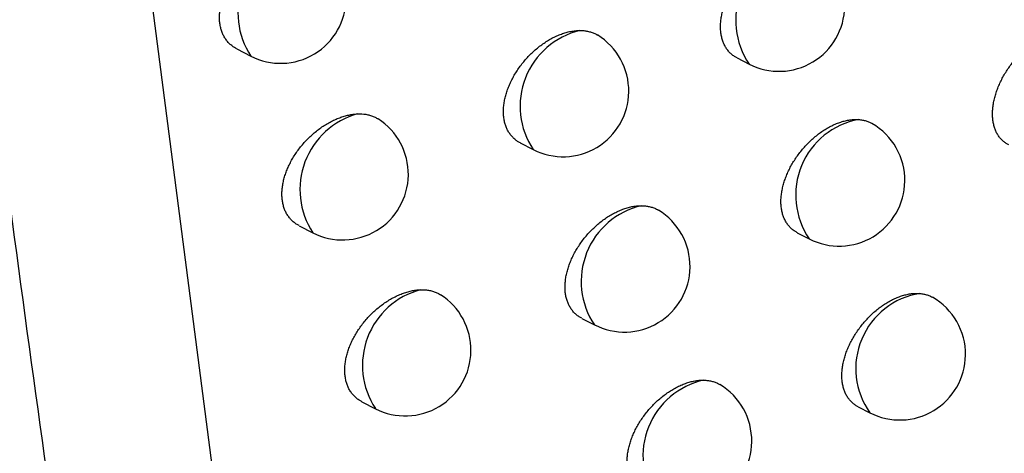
# Model space of a CAD drawing. Header units: millimetres. Extents: x -0.201 to 0.721, y -0.195 to 0.483.
# Tile 94 of 188: x 0.59162 to 0.59912, y -0.16649 to -0.1632. Entities that reach past the tile are written whole.
import ezdxf

# ---------------------------------------------------------------- set-up
doc = ezdxf.new("R2010")
doc.units = ezdxf.units.MM

msp = doc.modelspace()

# ---------------------------------------------------------------- linework, layer by layer
at = {"color": 7, "linetype": 'Continuous', "lineweight": 25}
for p, q in [((0.59232, -0.160702), (0.593176, -0.167312)), ((0.593272, -0.163417), (0.593379, -0.163472)), ((0.597083, -0.163486), (0.597175, -0.163533)), ((0.595432, -0.164133), (0.59553, -0.164183)), ((0.593747, -0.164763), (0.593851, -0.164816)), ((0.597542, -0.164816), (0.597633, -0.164863)), ((0.5959, -0.165468), (0.595997, -0.165517)), ((0.594225, -0.166102), (0.594328, -0.166155)), ((0.598006, -0.166141), (0.598095, -0.166186))]:
    msp.add_line(p, q, dxfattribs=at)
for centre, radius, start, end in [((0.593879, -0.163144), 0.0005980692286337, 105.671198, 213.261874), ((0.597659, -0.163201), 0.0005864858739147, 100.998291, 214.47271), ((0.593606, -0.163027), 0.0005000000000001, 242.880555, 359.210427), ((0.597403, -0.163088), 0.0005000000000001, 242.880555, 359.210427), ((0.596023, -0.163854), 0.0005927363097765, 103.467717, 213.816625), ((0.595758, -0.163738), 0.0005, 359.210427, 58.524899), ((0.595758, -0.163738), 0.0005, 242.880555, 359.210427), ((0.59435, -0.164488), 0.0005970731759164, 105.265092, 213.366564), ((0.594079, -0.164371), 0.0005, 359.210427, 57.241164), ((0.598114, -0.16453), 0.0005846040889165, 100.293166, 214.675658), ((0.597861, -0.164418), 0.0005000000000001, 359.210427, 60.052569), ((0.594079, -0.164371), 0.0005, 242.880555, 359.210427), ((0.597861, -0.164418), 0.0005000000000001, 242.880555, 359.210427), ((0.596487, -0.165187), 0.000591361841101, 102.927853, 213.962027), ((0.596225, -0.165072), 0.0005, 359.210427, 58.824521), ((0.596225, -0.165072), 0.0005, 242.880555, 359.210427), ((0.594825, -0.165826), 0.0005960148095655, 104.835927, 213.477909), ((0.594556, -0.16571), 0.0005, 359.210427, 57.568788), ((0.598566, -0.16585), 0.0005789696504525, 98.97196, 215.464388), ((0.598323, -0.165741), 0.0005, 359.210427, 60.31577), ((0.594556, -0.16571), 0.0005, 242.880555, 359.210427), ((0.598323, -0.165741), 0.0005, 242.880555, 359.210427), ((0.596956, -0.166514), 0.0005898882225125, 102.354716, 214.118509), ((0.596695, -0.1664), 0.0005000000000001, 359.210427, 59.115544), ((0.596695, -0.1664), 0.0005000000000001, 242.880555, 359.210427)]:
    msp.add_arc(centre, radius, start, end, dxfattribs=at)
for points, knots in [([(0.590692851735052, -0.1573932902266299), (0.5907530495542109, -0.1579627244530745), (0.5909493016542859, -0.1598191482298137), (0.5913211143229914, -0.162944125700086), (0.5919313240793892, -0.1675219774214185), (0.5927458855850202, -0.1728171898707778), (0.593820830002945, -0.1788054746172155), (0.5948386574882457, -0.1837387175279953), (0.5957209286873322, -0.1876525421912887), (0.5961915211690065, -0.1895937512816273), (0.5964268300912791, -0.1905644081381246)], [0, 0, 0, 0, 0.049973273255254, 0.1629188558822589, 0.2758835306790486, 0.4567150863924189, 0.6376252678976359, 0.8187720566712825, 0.9093811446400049, 1, 1, 1, 1]), ([(0.5932724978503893, -0.1634169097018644), (0.5932651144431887, -0.1634129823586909), (0.5932492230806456, -0.1634045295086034), (0.5932274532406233, -0.1633879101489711), (0.5932065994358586, -0.1633679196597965), (0.593188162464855, -0.1633448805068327), (0.5931727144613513, -0.1633195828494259), (0.5931603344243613, -0.1632924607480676), (0.5931508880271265, -0.1632637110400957), (0.5931442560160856, -0.1632327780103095), (0.5931406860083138, -0.1632004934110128), (0.5931400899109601, -0.1631673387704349), (0.5931423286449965, -0.163133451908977), (0.5931474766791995, -0.1630983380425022), (0.593155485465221, -0.1630627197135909), (0.5931661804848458, -0.1630270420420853), (0.5931794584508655, -0.1629913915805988), (0.5931954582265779, -0.1629555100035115), (0.5932140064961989, -0.1629199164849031), (0.5932348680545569, -0.1628850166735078), (0.5932579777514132, -0.1628508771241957), (0.5932833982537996, -0.1628174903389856), (0.5933109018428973, -0.1627852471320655), (0.5933401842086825, -0.1627545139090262), (0.5933711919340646, -0.1627253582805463), (0.5934038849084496, -0.1626979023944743), (0.5934379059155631, -0.1626725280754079), (0.5934728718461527, -0.1626495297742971), (0.5935087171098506, -0.1626289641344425), (0.5935454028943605, -0.1626109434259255), (0.593581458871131, -0.1625962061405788), (0.5936164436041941, -0.1625846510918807), (0.593650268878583, -0.1625761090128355), (0.5936840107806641, -0.162570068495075), (0.5937060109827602, -0.1625684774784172), (0.5937170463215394, -0.1625676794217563)], [0, 0, 0, 0, 0.026461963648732, 0.0569542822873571, 0.0876677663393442, 0.1190890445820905, 0.1507591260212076, 0.1803728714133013, 0.2101987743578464, 0.2406983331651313, 0.271432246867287, 0.3005077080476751, 0.3297859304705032, 0.3597011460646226, 0.3898350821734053, 0.4189359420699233, 0.4482341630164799, 0.4781471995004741, 0.5082692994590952, 0.5379270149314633, 0.5677825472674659, 0.5982525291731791, 0.6289309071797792, 0.6594386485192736, 0.6901500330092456, 0.7214962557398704, 0.7530589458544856, 0.7843503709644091, 0.815854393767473, 0.8480269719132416, 0.8804300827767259, 0.9098616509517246, 0.9394705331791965, 0.969638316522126, 1, 1, 1, 1]), ([(0.597083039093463, -0.1634859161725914), (0.5970761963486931, -0.1634822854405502), (0.5970612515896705, -0.1634743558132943), (0.597040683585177, -0.1634585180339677), (0.5970208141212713, -0.1634392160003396), (0.5970032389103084, -0.1634168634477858), (0.5969884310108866, -0.1633921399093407), (0.5969764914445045, -0.1633654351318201), (0.5969673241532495, -0.1633369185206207), (0.5969608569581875, -0.1633061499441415), (0.5969573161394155, -0.1632738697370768), (0.5969566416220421, -0.1632405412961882), (0.5969587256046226, -0.1632062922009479), (0.5969636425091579, -0.1631707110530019), (0.5969713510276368, -0.1631345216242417), (0.5969816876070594, -0.1630981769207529), (0.5969945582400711, -0.1630617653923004), (0.5970101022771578, -0.1630250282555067), (0.5970281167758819, -0.1629885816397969), (0.5970483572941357, -0.1629528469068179), (0.5970707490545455, -0.1629178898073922), (0.5970954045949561, -0.1628836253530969), (0.5971220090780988, -0.1628505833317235), (0.597150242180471, -0.1628191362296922), (0.5971800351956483, -0.1627893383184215), (0.5972114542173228, -0.1627612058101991), (0.5972440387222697, -0.1627352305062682), (0.597277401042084, -0.1627116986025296), (0.5973114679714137, -0.162690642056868), (0.5973463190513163, -0.1626720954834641), (0.5973812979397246, -0.1626564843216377), (0.5974159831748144, -0.1626439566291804), (0.5974503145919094, -0.162634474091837), (0.5974844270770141, -0.1626281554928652), (0.5975168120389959, -0.1626250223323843), (0.5975371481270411, -0.1626255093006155), (0.5975467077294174, -0.1626257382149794)], [0, 0, 0, 0, 0.0247031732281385, 0.0539524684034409, 0.0834104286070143, 0.1135324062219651, 0.1438862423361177, 0.172611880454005, 0.2015407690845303, 0.2311131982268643, 0.2609088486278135, 0.2893218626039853, 0.3179324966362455, 0.3471646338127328, 0.3766105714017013, 0.4050596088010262, 0.4337030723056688, 0.462954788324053, 0.4924144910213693, 0.5212246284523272, 0.5502296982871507, 0.5798436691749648, 0.6096655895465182, 0.6390006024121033, 0.668534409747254, 0.6986908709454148, 0.7290608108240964, 0.7588526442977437, 0.7888488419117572, 0.8194888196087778, 0.850351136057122, 0.8803252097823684, 0.9105084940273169, 0.9413549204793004, 0.9724320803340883, 1, 1, 1, 1]), ([(0.5954320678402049, -0.1641327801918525), (0.5954249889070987, -0.1641290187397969), (0.595409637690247, -0.1641208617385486), (0.5953885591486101, -0.1641046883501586), (0.5953682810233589, -0.1640850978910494), (0.5953503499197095, -0.1640624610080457), (0.5953352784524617, -0.1640375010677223), (0.5953231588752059, -0.1640106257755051), (0.5953138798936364, -0.1639820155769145), (0.5953073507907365, -0.1639511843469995), (0.5953038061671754, -0.1639189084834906), (0.5953031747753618, -0.1638856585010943), (0.5953053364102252, -0.1638515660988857), (0.5953103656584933, -0.1638161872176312), (0.5953182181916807, -0.163780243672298), (0.595328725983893, -0.1637441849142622), (0.5953417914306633, -0.163708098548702), (0.5953575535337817, -0.163671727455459), (0.5953758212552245, -0.1636356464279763), (0.5953963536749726, -0.163600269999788), (0.5954190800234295, -0.1635656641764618), (0.5954440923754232, -0.1635317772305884), (0.5954711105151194, -0.163499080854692), (0.5954998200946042, -0.163467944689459), (0.5955301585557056, -0.1634384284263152), (0.5955621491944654, -0.1634105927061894), (0.595595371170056, -0.1633848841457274), (0.5956294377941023, -0.1633615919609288), (0.5956642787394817, -0.163340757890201), (0.5956999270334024, -0.163322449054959), (0.5957357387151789, -0.1633070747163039), (0.5957712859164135, -0.1632947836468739), (0.5958065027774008, -0.1632855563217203), (0.5958415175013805, -0.1632794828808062), (0.5958675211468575, -0.1632773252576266), (0.5958817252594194, -0.1632771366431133), (0.595884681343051, -0.1632770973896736)], [0, 0, 0, 0, 0.0255624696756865, 0.0554342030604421, 0.085520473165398, 0.1162909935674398, 0.147301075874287, 0.1765063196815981, 0.2059192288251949, 0.2359903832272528, 0.2662901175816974, 0.2950933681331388, 0.3240971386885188, 0.3537312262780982, 0.3835819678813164, 0.412420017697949, 0.4414545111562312, 0.4711024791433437, 0.5009597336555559, 0.5302419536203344, 0.5597211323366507, 0.5898141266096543, 0.6201161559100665, 0.6500574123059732, 0.680200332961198, 0.7109737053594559, 0.7419627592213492, 0.7724921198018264, 0.803230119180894, 0.8346249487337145, 0.86624650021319, 0.8970264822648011, 0.9280213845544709, 0.9596981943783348, 0.9916126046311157, 1, 1, 1, 1]), ([(0.595884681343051, -0.1632770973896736), (0.5958948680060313, -0.1632773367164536), (0.595915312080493, -0.1632778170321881), (0.5959446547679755, -0.1632823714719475), (0.5959728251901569, -0.1632899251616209), (0.595997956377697, -0.163299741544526), (0.5960126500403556, -0.1633083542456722), (0.5960192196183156, -0.1633122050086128)], [0, 0, 0, 0, 0.2036531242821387, 0.4087206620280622, 0.6182487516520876, 0.8293179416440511, 1, 1, 1, 1]), ([(0.5991518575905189, -0.1641477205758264), (0.59914529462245, -0.1641442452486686), (0.5991308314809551, -0.1641365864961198), (0.5991108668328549, -0.1641211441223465), (0.5990914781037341, -0.1641021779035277), (0.5990743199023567, -0.1640801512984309), (0.5990598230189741, -0.164055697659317), (0.5990480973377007, -0.1640291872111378), (0.5990390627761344, -0.1640007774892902), (0.5990326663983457, -0.1639700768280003), (0.5990291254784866, -0.1639377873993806), (0.5990283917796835, -0.1639043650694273), (0.5990303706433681, -0.1638699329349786), (0.5990351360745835, -0.1638341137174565), (0.5990426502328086, -0.1637976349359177), (0.5990527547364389, -0.1637609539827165), (0.5990653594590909, -0.1637241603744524), (0.5990806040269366, -0.1636869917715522), (0.5990982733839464, -0.1636501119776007), (0.5991181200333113, -0.1636139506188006), (0.5991400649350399, -0.1635785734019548), (0.5991642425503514, -0.1635438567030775), (0.5991903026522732, -0.1635103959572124), (0.5992179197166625, -0.1634785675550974), (0.5992470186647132, -0.1634484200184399), (0.5992777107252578, -0.1634199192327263), (0.5993094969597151, -0.1633936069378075), (0.5993419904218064, -0.1633697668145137), (0.5993751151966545, -0.1633484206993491), (0.5994089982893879, -0.1633295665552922), (0.5994429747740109, -0.1633136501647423), (0.5994766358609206, -0.1633008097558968), (0.5995099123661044, -0.1632910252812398), (0.5995430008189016, -0.1632843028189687), (0.5995755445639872, -0.1632809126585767), (0.5996072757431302, -0.1632806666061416), (0.5996272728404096, -0.1632834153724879), (0.5996373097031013, -0.1632847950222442)], [0, 0, 0, 0, 0.0234552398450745, 0.0516894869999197, 0.0801237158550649, 0.1091927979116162, 0.1384829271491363, 0.1663455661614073, 0.1944043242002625, 0.2230833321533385, 0.2519772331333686, 0.2796213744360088, 0.307457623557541, 0.3358983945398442, 0.3645473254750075, 0.3922253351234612, 0.420093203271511, 0.4485562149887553, 0.4772232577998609, 0.5051682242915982, 0.5333035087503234, 0.5620347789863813, 0.5909702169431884, 0.6192930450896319, 0.6478090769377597, 0.676931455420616, 0.7062621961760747, 0.7349035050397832, 0.7637420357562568, 0.7932022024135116, 0.8228771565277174, 0.851634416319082, 0.8805922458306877, 0.9101850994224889, 0.9399985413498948, 0.9698843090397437, 1, 1, 1, 1]), ([(0.5937472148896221, -0.1647622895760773), (0.5937398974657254, -0.1647583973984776), (0.5937241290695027, -0.1647500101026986), (0.5937025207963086, -0.1647334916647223), (0.5936818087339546, -0.1647135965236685), (0.5936634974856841, -0.1646906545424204), (0.5936481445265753, -0.1646654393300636), (0.5936358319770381, -0.1646383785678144), (0.5936264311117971, -0.1646096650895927), (0.5936198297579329, -0.1645787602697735), (0.5936162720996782, -0.1645464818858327), (0.5936156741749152, -0.1645133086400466), (0.593617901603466, -0.1644793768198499), (0.5936230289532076, -0.1644442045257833), (0.5936310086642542, -0.1644085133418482), (0.5936416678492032, -0.1643727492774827), (0.5936549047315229, -0.1643369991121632), (0.5936708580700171, -0.1643010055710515), (0.5936893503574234, -0.1642653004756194), (0.5937101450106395, -0.1642302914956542), (0.5937331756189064, -0.1641960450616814), (0.5937585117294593, -0.1641625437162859), (0.5937859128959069, -0.1641301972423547), (0.5938150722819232, -0.164099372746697), (0.5938459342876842, -0.1640701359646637), (0.5938784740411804, -0.1640425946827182), (0.5939123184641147, -0.1640171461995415), (0.5939470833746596, -0.1639940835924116), (0.5939827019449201, -0.1639734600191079), (0.5940191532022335, -0.1639553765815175), (0.5940552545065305, -0.1639404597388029), (0.5940905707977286, -0.163928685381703), (0.5941250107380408, -0.1639199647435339), (0.5941593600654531, -0.1639138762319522), (0.5941817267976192, -0.1639123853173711), (0.5941929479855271, -0.1639116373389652)], [0, 0, 0, 0, 0.0262966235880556, 0.0566668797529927, 0.0872568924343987, 0.1185496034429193, 0.1500890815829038, 0.1796320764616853, 0.2093863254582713, 0.2398110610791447, 0.2704689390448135, 0.2995077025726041, 0.3287488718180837, 0.3586259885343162, 0.3887215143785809, 0.4177895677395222, 0.4470549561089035, 0.4769354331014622, 0.5070252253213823, 0.5366246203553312, 0.5664218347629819, 0.5968339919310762, 0.6274549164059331, 0.6578594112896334, 0.6884672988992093, 0.7197096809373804, 0.7511685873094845, 0.7823096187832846, 0.8136625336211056, 0.8456819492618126, 0.8779312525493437, 0.9079524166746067, 0.938164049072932, 0.96897746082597, 1, 1, 1, 1]), ([(0.5941929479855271, -0.1639116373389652), (0.5942139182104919, -0.1639118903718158), (0.5942456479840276, -0.1639122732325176), (0.5942845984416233, -0.1639209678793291), (0.5943122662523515, -0.163930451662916), (0.5943341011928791, -0.1639404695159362), (0.5943457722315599, -0.1639482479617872), (0.5943497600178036, -0.1639509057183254)], [0, 0, 0, 0, 0.3583933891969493, 0.5422803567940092, 0.7275198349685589, 0.9068983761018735, 1, 1, 1, 1]), ([(0.5975425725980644, -0.1648159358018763), (0.5975357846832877, -0.1648123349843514), (0.5975209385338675, -0.1648044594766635), (0.5975004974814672, -0.1647887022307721), (0.5974807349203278, -0.1647694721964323), (0.5974632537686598, -0.1647471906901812), (0.597448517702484, -0.1647225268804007), (0.597436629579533, -0.1646958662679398), (0.59742749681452, -0.1646673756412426), (0.597421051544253, -0.1646366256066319), (0.5974175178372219, -0.1646043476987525), (0.5974168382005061, -0.1645710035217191), (0.5974189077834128, -0.16453671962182), (0.5974238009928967, -0.1645010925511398), (0.597431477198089, -0.1644648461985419), (0.597441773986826, -0.1644284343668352), (0.5974545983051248, -0.1643919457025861), (0.5974700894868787, -0.1643551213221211), (0.5974880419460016, -0.1643185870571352), (0.597508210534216, -0.1642827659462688), (0.597530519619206, -0.1642477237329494), (0.5975550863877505, -0.1642133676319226), (0.5975815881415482, -0.1641802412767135), (0.5976097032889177, -0.1641487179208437), (0.597639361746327, -0.1641188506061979), (0.5976706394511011, -0.1640906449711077), (0.597703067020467, -0.1640646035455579), (0.5977362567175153, -0.1640410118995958), (0.5977701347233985, -0.1640198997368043), (0.5978047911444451, -0.1640012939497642), (0.5978395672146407, -0.163985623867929), (0.5978740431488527, -0.1639730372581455), (0.5979081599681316, -0.1639634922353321), (0.5979420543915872, -0.1639571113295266), (0.5979761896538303, -0.1639536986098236), (0.5979981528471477, -0.1639544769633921), (0.5980094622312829, -0.1639548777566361)], [0, 0, 0, 0, 0.0244968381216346, 0.0535781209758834, 0.082866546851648, 0.1128137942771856, 0.1429909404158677, 0.1715816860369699, 0.2003744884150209, 0.2298068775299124, 0.2594610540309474, 0.2877605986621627, 0.316256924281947, 0.345372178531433, 0.3747003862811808, 0.4030368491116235, 0.4315671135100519, 0.4607039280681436, 0.4900482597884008, 0.5187266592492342, 0.5475993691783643, 0.5770793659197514, 0.6067668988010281, 0.635938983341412, 0.6653090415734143, 0.6952994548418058, 0.725502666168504, 0.7551013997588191, 0.7849033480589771, 0.8153455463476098, 0.8460088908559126, 0.875774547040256, 0.9057479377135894, 0.9363796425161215, 0.9672403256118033, 0.9999999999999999, 0.9999999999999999, 0.9999999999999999, 0.9999999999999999]), ([(0.5980094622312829, -0.1639548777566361), (0.5980190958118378, -0.1639558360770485), (0.5980384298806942, -0.1639577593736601), (0.5980658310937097, -0.1639646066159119), (0.5980901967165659, -0.1639733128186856), (0.5981044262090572, -0.1639812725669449), (0.5981106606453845, -0.1639847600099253)], [0, 0, 0, 0, 0.2605472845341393, 0.5229041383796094, 0.7909676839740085, 1, 1, 1, 1]), ([(0.5959003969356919, -0.165467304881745), (0.5958933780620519, -0.1654635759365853), (0.5958781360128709, -0.1654554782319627), (0.5958571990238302, -0.1654393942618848), (0.5958370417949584, -0.1654198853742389), (0.5958192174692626, -0.1653973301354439), (0.595804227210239, -0.1653724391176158), (0.5957921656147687, -0.1653456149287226), (0.5957829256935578, -0.1653170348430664), (0.5957764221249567, -0.1652862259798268), (0.5957728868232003, -0.1652539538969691), (0.595772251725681, -0.165220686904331), (0.5957744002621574, -0.1651865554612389), (0.5957794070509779, -0.1651511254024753), (0.5957872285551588, -0.1651151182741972), (0.5957976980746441, -0.165078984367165), (0.5958107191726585, -0.165042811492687), (0.5958264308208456, -0.1650063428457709), (0.5958446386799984, -0.1649701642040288), (0.5958651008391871, -0.164934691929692), (0.5958877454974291, -0.1648999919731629), (0.595912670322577, -0.1648660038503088), (0.5959395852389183, -0.164833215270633), (0.5959681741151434, -0.1648019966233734), (0.5959983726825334, -0.1647724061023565), (0.5960302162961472, -0.1647444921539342), (0.5960632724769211, -0.1647187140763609), (0.596097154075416, -0.1646953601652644), (0.596131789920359, -0.1646744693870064), (0.5961672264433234, -0.1646560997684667), (0.5962028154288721, -0.1646406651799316), (0.5962381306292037, -0.1646283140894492), (0.5962731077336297, -0.1646190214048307), (0.5963078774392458, -0.1646128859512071), (0.5963352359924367, -0.1646105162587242), (0.5963507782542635, -0.1646104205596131), (0.596355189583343, -0.1646103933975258)], [0, 0, 0, 0, 0.0253752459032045, 0.0551043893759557, 0.0850466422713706, 0.1156681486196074, 0.1465272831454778, 0.1756303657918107, 0.2049400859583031, 0.2349045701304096, 0.2650963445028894, 0.2938238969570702, 0.3227513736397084, 0.35230736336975, 0.382079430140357, 0.4108437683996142, 0.4398042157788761, 0.4693773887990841, 0.4991597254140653, 0.5283462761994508, 0.5577294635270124, 0.5877258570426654, 0.6179312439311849, 0.6477398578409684, 0.6777495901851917, 0.7083884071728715, 0.7392425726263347, 0.7696022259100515, 0.8001695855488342, 0.8313909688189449, 0.8628381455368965, 0.8934282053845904, 0.9242318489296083, 0.9557129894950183, 0.9874301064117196, 0.9999999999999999, 0.9999999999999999, 0.9999999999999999, 0.9999999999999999]), ([(0.596355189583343, -0.1646103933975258), (0.5963652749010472, -0.1646107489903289), (0.5963855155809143, -0.164611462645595), (0.5964145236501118, -0.1646163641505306), (0.5964423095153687, -0.1646243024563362), (0.5964655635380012, -0.1646337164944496), (0.5964786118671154, -0.1646416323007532), (0.5964836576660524, -0.164644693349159)], [0, 0, 0, 0, 0.2116091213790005, 0.4246879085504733, 0.6424014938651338, 0.861716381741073, 1, 1, 1, 1]), ([(0.5942250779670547, -0.1661016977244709), (0.59421782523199, -0.1660978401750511), (0.5942021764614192, -0.1660895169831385), (0.5941807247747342, -0.1660730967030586), (0.5941601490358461, -0.1660532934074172), (0.5941419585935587, -0.1660304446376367), (0.5941266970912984, -0.1660053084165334), (0.5941144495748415, -0.1659783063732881), (0.5941050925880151, -0.165949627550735), (0.594098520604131, -0.1659187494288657), (0.5940949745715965, -0.1658864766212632), (0.5940943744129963, -0.1658532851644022), (0.5940965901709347, -0.1658193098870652), (0.594101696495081, -0.1657840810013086), (0.5941096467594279, -0.1657483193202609), (0.594120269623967, -0.1657124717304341), (0.5941334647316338, -0.1656766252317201), (0.5941493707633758, -0.1656405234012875), (0.5941678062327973, -0.1656047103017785), (0.5941885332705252, -0.1655695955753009), (0.5942114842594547, -0.1655352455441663), (0.594236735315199, -0.1655016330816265), (0.5942640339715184, -0.1654691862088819), (0.594293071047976, -0.1654382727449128), (0.5943237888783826, -0.1654089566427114), (0.5943561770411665, -0.165381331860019), (0.5943898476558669, -0.165355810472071), (0.5944244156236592, -0.1653326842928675), (0.5944598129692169, -0.1653120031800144), (0.5944960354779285, -0.1652938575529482), (0.5945322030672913, -0.1652787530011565), (0.5945678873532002, -0.1652667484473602), (0.5946029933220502, -0.1652578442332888), (0.5946380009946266, -0.165251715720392), (0.5946607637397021, -0.1652503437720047), (0.5946721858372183, -0.1652496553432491)], [0, 0, 0, 0, 0.0261265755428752, 0.0563716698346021, 0.0868351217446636, 0.1179962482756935, 0.1494021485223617, 0.1788685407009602, 0.2085452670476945, 0.2388892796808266, 0.2694652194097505, 0.2984594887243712, 0.3276557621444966, 0.3574867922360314, 0.3875358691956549, 0.4165628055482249, 0.4457869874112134, 0.4756263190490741, 0.5056751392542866, 0.53520875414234, 0.5649401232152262, 0.5952866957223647, 0.6258423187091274, 0.6561380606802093, 0.6866368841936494, 0.7177696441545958, 0.7491189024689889, 0.7801065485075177, 0.8113053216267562, 0.843168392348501, 0.8752606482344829, 0.9059100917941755, 0.9367647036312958, 0.9682692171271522, 1, 1, 1, 1]), ([(0.5946721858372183, -0.1652496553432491), (0.5946826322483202, -0.1652495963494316), (0.594703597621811, -0.1652494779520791), (0.5947337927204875, -0.1652531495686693), (0.5947629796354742, -0.1652596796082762), (0.5947902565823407, -0.1652695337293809), (0.5948105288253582, -0.165279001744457), (0.5948208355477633, -0.1652860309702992), (0.5948235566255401, -0.1652878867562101)], [0, 0, 0, 0, 0.1839640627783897, 0.3692057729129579, 0.5584767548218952, 0.7491398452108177, 0.9337704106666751, 1, 1, 1, 1]), ([(0.5980057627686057, -0.1661402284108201), (0.5979990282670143, -0.166136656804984), (0.597984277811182, -0.1661288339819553), (0.5979639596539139, -0.166113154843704), (0.5979443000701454, -0.1660939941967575), (0.5979269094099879, -0.1660717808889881), (0.5979122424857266, -0.1660471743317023), (0.5979004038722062, -0.1660205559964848), (0.5978913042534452, -0.1659920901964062), (0.5978848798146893, -0.1659613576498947), (0.5978813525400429, -0.1659290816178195), (0.5978806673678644, -0.165895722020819), (0.5978827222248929, -0.1658614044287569), (0.5978875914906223, -0.165825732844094), (0.5978952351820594, -0.1657894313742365), (0.5979054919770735, -0.1657529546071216), (0.5979182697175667, -0.1657163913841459), (0.597933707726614, -0.1656794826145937), (0.5979515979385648, -0.1656428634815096), (0.5979716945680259, -0.1656069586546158), (0.5979939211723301, -0.1655718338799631), (0.5980183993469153, -0.1655373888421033), (0.5980447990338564, -0.165504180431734), (0.5980727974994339, -0.1654725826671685), (0.598102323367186, -0.1654426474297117), (0.5981334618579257, -0.1654143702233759), (0.5981657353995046, -0.1653882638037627), (0.5981987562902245, -0.1653646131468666), (0.5982324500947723, -0.1653434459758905), (0.5982669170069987, -0.1653247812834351), (0.5983014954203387, -0.1653090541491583), (0.5983357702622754, -0.1652964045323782), (0.5983696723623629, -0.1652868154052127), (0.5984033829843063, -0.1652803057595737), (0.5984323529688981, -0.1652775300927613), (0.5984566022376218, -0.165277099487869), (0.5984696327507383, -0.1652779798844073), (0.5984761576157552, -0.1652784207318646)], [0, 0, 0, 0, 0.0242849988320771, 0.0531909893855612, 0.0823025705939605, 0.1120677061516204, 0.1420607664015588, 0.1705075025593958, 0.1991550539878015, 0.2284381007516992, 0.2579414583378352, 0.2861171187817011, 0.3144886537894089, 0.3434763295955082, 0.3726760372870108, 0.400889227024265, 0.4292955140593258, 0.4583063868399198, 0.4875242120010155, 0.5160609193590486, 0.5447912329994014, 0.5741269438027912, 0.6036696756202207, 0.6326703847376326, 0.6618681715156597, 0.6916837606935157, 0.7217113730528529, 0.7511102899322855, 0.7807112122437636, 0.8109486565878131, 0.8414059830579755, 0.8709576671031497, 0.9007155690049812, 0.9311268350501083, 0.9617652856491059, 0.9808544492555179, 1, 1, 1, 1]), ([(0.5984761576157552, -0.1652784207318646), (0.5984856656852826, -0.1652795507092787), (0.5985047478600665, -0.1652818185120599), (0.5985316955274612, -0.1652892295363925), (0.5985537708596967, -0.165297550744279), (0.5985659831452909, -0.1653047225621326), (0.5985703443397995, -0.1653072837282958)], [0, 0, 0, 0, 0.2772151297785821, 0.5563555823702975, 0.8415677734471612, 1, 1, 1, 1]), ([(0.5963721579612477, -0.1667959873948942), (0.5963651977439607, -0.1667922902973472), (0.5963500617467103, -0.1667842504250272), (0.5963292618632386, -0.1667682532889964), (0.5963092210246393, -0.1667488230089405), (0.5962914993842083, -0.1667263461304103), (0.5962765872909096, -0.1667015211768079), (0.5962645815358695, -0.1666747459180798), (0.5962553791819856, -0.1666461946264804), (0.5962488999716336, -0.16661540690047), (0.5962453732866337, -0.166583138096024), (0.5962447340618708, -0.1665498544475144), (0.5962468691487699, -0.166515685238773), (0.5962518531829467, -0.16648020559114), (0.5962596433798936, -0.1664441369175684), (0.5962700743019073, -0.1664079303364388), (0.5962830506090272, -0.1663716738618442), (0.5962987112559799, -0.1663351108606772), (0.5963168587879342, -0.1662988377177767), (0.5963372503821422, -0.1662632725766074), (0.5963598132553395, -0.1662284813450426), (0.5963846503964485, -0.1661943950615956), (0.5964114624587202, -0.1661615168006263), (0.5964399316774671, -0.1661302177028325), (0.59646999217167, -0.1661005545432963), (0.5965016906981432, -0.1660725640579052), (0.596534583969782, -0.1660467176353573), (0.5965682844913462, -0.16602330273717), (0.5966027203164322, -0.166002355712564), (0.5966379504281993, -0.1659839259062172), (0.5966733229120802, -0.1659684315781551), (0.5967084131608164, -0.1659560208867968), (0.5967431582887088, -0.1659466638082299), (0.5967776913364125, -0.1659404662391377), (0.5968064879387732, -0.1659378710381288), (0.5968234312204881, -0.1659379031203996), (0.5968293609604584, -0.1659379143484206)], [0, 0, 0, 0, 0.0251834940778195, 0.0547651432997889, 0.0845584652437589, 0.1150260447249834, 0.1457293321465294, 0.1747231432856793, 0.2039225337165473, 0.2337731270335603, 0.2638496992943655, 0.2924928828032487, 0.3213353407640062, 0.350804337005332, 0.3804887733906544, 0.4091703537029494, 0.4380476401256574, 0.4675366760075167, 0.4972346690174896, 0.5263173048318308, 0.5555961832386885, 0.5854874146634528, 0.6155875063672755, 0.6452569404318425, 0.675126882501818, 0.7056243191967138, 0.736336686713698, 0.7665221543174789, 0.7969143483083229, 0.8279575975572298, 0.8592256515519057, 0.889622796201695, 0.9202321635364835, 0.9515145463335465, 0.9830312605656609, 1, 1, 1, 1]), ([(0.5968293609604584, -0.1659379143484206), (0.5968393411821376, -0.1659383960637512), (0.5968593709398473, -0.1659393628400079), (0.5968880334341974, -0.165944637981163), (0.5969154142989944, -0.165952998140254), (0.5969367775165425, -0.1659619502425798), (0.5969481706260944, -0.165969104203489), (0.5969516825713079, -0.1659713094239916)], [0, 0, 0, 0, 0.2205534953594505, 0.4426387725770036, 0.6695547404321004, 0.8981396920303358, 0.9999999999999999, 0.9999999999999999, 0.9999999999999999, 0.9999999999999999])]:
    msp.add_open_spline(points, degree=3, knots=knots, dxfattribs=at)

doc.saveas('drawing.dxf')
